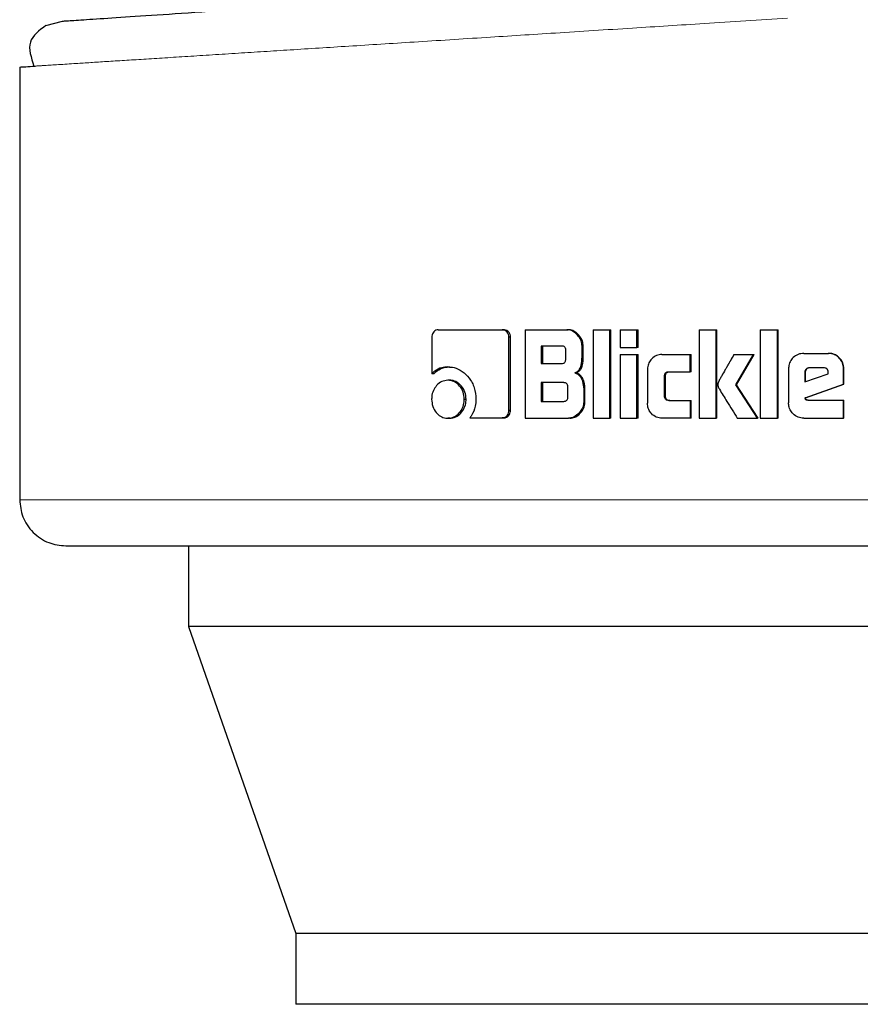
# Model space of a CAD drawing. Header units: millimetres. Extents: x 27 to 265, y 60 to 148.
# Tile 56 of 78: x 200.396 to 201.347, y 60.471 to 61.584. Entities that reach past the tile are written whole.
import ezdxf

# ---------------------------------------------------------------- set-up
doc = ezdxf.new("R2010")
doc.units = ezdxf.units.MM
doc.linetypes.add('PHANTOM', pattern=[12.7, 6.35, -1.27, 1.27, -1.27, 1.27, -1.27])

msp = doc.modelspace()

# ---------------------------------------------------------------- linework, layer by layer
at = {"color": 7, "linetype": 'Continuous', "lineweight": 25}
for p, q in [((200.4259, 61.5777), (200.4447, 61.5826)), ((200.3962, 61.5307), (200.3962, 61.0415)), ((200.8695, 61.2337), (200.9418, 61.2337)), ((200.9418, 61.2337), (200.9437, 61.2337)), ((200.9678, 61.2337), (200.9678, 61.1337)), ((200.9678, 61.2337), (201.015, 61.2337)), ((201.015, 61.2337), (201.0165, 61.2337)), ((201.0447, 61.2337), (201.0635, 61.2337)), ((201.0447, 61.2337), (201.0447, 61.1337)), ((201.0635, 61.1337), (201.0635, 61.2337)), ((201.0635, 61.2337), (201.0648, 61.2337)), ((201.0648, 61.1337), (201.0648, 61.2337)), ((201.0753, 61.2337), (201.0753, 61.2137)), ((201.0753, 61.2337), (201.0943, 61.2337)), ((201.0943, 61.2137), (201.0943, 61.2337)), ((201.0943, 61.2337), (201.0955, 61.2337)), ((201.0955, 61.2137), (201.0955, 61.2337)), ((201.1645, 61.2337), (201.184, 61.2337)), ((201.1645, 61.2337), (201.1645, 61.1337)), ((201.184, 61.1337), (201.184, 61.2337)), ((201.184, 61.2337), (201.1848, 61.2337)), ((201.1848, 61.1337), (201.1848, 61.2337)), ((201.2336, 61.2337), (201.2534, 61.2337)), ((201.2336, 61.2337), (201.2336, 61.1337)), ((201.2534, 61.1337), (201.2534, 61.2337)), ((201.2534, 61.2337), (201.254, 61.2337)), ((201.254, 61.1337), (201.254, 61.2337)), ((200.8623, 61.2252), (200.8623, 61.1839)), ((200.9495, 61.1425), (200.9495, 61.2252)), ((200.9513, 61.2252), (200.9495, 61.2252)), ((200.9513, 61.1425), (200.9513, 61.2252)), ((201.0091, 61.2153), (200.9858, 61.2153)), ((200.9858, 61.2153), (200.9858, 61.1955)), ((200.9875, 61.2153), (200.9875, 61.1955)), ((201.0322, 61.2032), (201.0322, 61.2152)), ((201.0336, 61.2152), (201.0322, 61.2152)), ((201.0336, 61.2032), (201.0336, 61.2152)), ((201.0753, 61.2137), (201.0943, 61.2137)), ((201.0955, 61.2137), (201.0943, 61.2137)), ((201.0138, 61.2005), (201.0138, 61.2103)), ((201.0336, 61.2032), (201.0322, 61.2032)), ((201.0753, 61.2057), (201.0753, 61.1337)), ((201.0753, 61.2057), (201.0943, 61.2057)), ((201.0943, 61.1337), (201.0943, 61.2057)), ((201.0943, 61.2057), (201.0955, 61.2057)), ((201.0955, 61.1337), (201.0955, 61.2057)), ((201.1226, 61.2058), (201.1545, 61.2058)), ((201.1545, 61.1862), (201.1545, 61.2058)), ((201.1545, 61.2058), (201.1555, 61.2058)), ((201.1555, 61.1862), (201.1555, 61.2058)), ((201.2039, 61.2057), (201.2261, 61.2057)), ((201.2062, 61.1715), (201.2261, 61.2057)), ((201.207, 61.1715), (201.2268, 61.2057)), ((201.2261, 61.2057), (201.2268, 61.2057)), ((201.283, 61.207), (201.3107, 61.207)), ((201.3107, 61.207), (201.3111, 61.207)), ((200.8805, 61.1917), (200.8826, 61.1917)), ((200.9858, 61.1955), (201.0091, 61.1955)), ((201.1062, 61.1888), (201.1062, 61.1507)), ((201.2658, 61.1897), (201.2658, 61.151)), ((201.3055, 61.1907), (201.2893, 61.1907)), ((201.3283, 61.1897), (201.328, 61.1897)), ((201.328, 61.1722), (201.328, 61.1897)), ((201.3283, 61.1722), (201.3283, 61.1897)), ((200.8645, 61.1839), (200.8623, 61.1839)), ((201.0239, 61.1849), (201.0254, 61.1849)), ((201.1254, 61.1588), (201.1254, 61.1813)), ((201.1265, 61.1813), (201.1254, 61.1813)), ((201.1265, 61.1588), (201.1265, 61.1813)), ((201.1303, 61.1862), (201.1545, 61.1862)), ((201.1555, 61.1862), (201.1545, 61.1862)), ((201.2841, 61.1858), (201.2841, 61.1749)), ((201.2841, 61.1858), (201.2846, 61.1858)), ((201.2841, 61.1749), (201.3106, 61.1838)), ((201.2846, 61.1858), (201.2846, 61.1749)), ((201.3106, 61.1838), (201.3106, 61.1856)), ((200.8825, 61.1766), (200.8804, 61.1766)), ((201.0115, 61.1739), (200.9858, 61.1739)), ((200.9858, 61.1739), (200.9858, 61.1527)), ((200.9875, 61.1739), (200.9875, 61.1527)), ((201.0161, 61.1577), (201.0161, 61.1689)), ((201.0341, 61.1664), (201.0341, 61.1522)), ((201.0355, 61.1664), (201.0341, 61.1664)), ((201.0355, 61.1522), (201.0355, 61.1664)), ((201.207, 61.1715), (201.2062, 61.1715)), ((201.2305, 61.1337), (201.2062, 61.1715)), ((201.2312, 61.1337), (201.207, 61.1715)), ((201.2844, 61.1569), (201.328, 61.1722)), ((201.2849, 61.1569), (201.3283, 61.1722)), ((201.3283, 61.1722), (201.328, 61.1722)), ((200.899, 61.1552), (200.901, 61.1552)), ((201.1265, 61.1588), (201.1254, 61.1588)), ((201.2849, 61.1569), (201.2844, 61.1569)), ((200.9858, 61.1527), (201.0115, 61.1527)), ((201.0355, 61.1522), (201.0341, 61.1522)), ((201.1303, 61.1538), (201.1545, 61.1538)), ((201.1545, 61.1538), (201.1545, 61.1337)), ((201.1545, 61.1538), (201.1555, 61.1538)), ((201.1555, 61.1337), (201.1555, 61.1538)), ((201.2875, 61.1541), (201.328, 61.1541)), ((201.328, 61.1337), (201.328, 61.1541)), ((201.328, 61.1541), (201.3283, 61.1541)), ((201.3283, 61.1337), (201.3283, 61.1541)), ((200.8825, 61.1337), (200.8804, 61.1337)), ((200.9053, 61.134), (200.9418, 61.134)), ((200.9437, 61.134), (200.9418, 61.134)), ((200.9513, 61.1425), (200.9495, 61.1425)), ((200.9678, 61.1337), (201.0168, 61.1337)), ((201.0184, 61.1337), (201.0168, 61.1337)), ((201.0447, 61.1337), (201.0635, 61.1337)), ((201.0648, 61.1337), (201.0635, 61.1337)), ((201.0753, 61.1337), (201.0943, 61.1337)), ((201.0955, 61.1337), (201.0943, 61.1337)), ((201.1545, 61.1337), (201.1226, 61.1337)), ((201.1555, 61.1337), (201.1545, 61.1337)), ((201.1645, 61.1337), (201.184, 61.1337)), ((201.1848, 61.1337), (201.184, 61.1337)), ((201.2078, 61.1337), (201.2305, 61.1337)), ((201.2312, 61.1337), (201.2305, 61.1337)), ((201.2336, 61.1337), (201.2534, 61.1337)), ((201.254, 61.1337), (201.2534, 61.1337)), ((201.283, 61.1337), (201.328, 61.1337)), ((201.3283, 61.1337), (201.328, 61.1337)), ((200.587, 60.9894), (200.587, 60.8981)), ((202.1231, 60.8981), (200.587, 60.8981)), ((200.587, 60.8981), (200.7085, 60.5511)), ((200.7085, 60.5511), (200.7085, 60.4711)), ((201.9821, 60.5511), (200.7085, 60.5511)), ((201.9821, 60.4711), (200.7085, 60.4711))]:
    msp.add_line(p, q, dxfattribs=at)
at = {"color": 8, "linetype": 'PHANTOM', "lineweight": 18}
msp.add_line((201.4025, 61.0415), (200.3962, 61.0415), dxfattribs=at)
at = {"color": 7, "linetype": 'Continuous', "lineweight": 25}
for points, knots in [([(200.4447, 61.5826), (200.446, 61.5827), (200.4487, 61.5829), (200.4698, 61.5843), (200.5032, 61.5865), (200.5496, 61.5896), (200.6081, 61.5936), (200.6778, 61.5982), (200.7578, 61.6036), (200.847, 61.6096), (200.944, 61.6161), (201.0475, 61.623), (201.156, 61.6303), (201.2309, 61.6353), (201.2683, 61.6378)], [0, 0, 0, 0, 0.083258, 0.166489, 0.249769, 0.333057, 0.416331, 0.499665, 0.583014, 0.666352, 0.749752, 0.833163, 0.916555, 1, 1, 1, 1]), ([(200.4259, 61.5777), (200.4182, 61.572), (200.4027, 61.5606), (200.4091, 61.5414), (200.4123, 61.5317)], [0, 0, 0, 0, 0.496204, 1, 1, 1, 1]), ([(200.3962, 61.5307), (200.3969, 61.5307), (200.3981, 61.5308), (200.4098, 61.5315), (200.4136, 61.5318)], [0, 0, 0, 0, 0.670658, 1, 1, 1, 1]), ([(200.8695, 61.2337), (200.8686, 61.2336), (200.8668, 61.2334), (200.8646, 61.2316), (200.863, 61.2293), (200.8624, 61.227), (200.8623, 61.2256), (200.8623, 61.2252)], [0, 0, 0, 0, 0.237857, 0.478385, 0.691184, 0.914871, 1, 1, 1, 1]), ([(200.9495, 61.2252), (200.9494, 61.2263), (200.9492, 61.2284), (200.9476, 61.2309), (200.9457, 61.2327), (200.9437, 61.2336), (200.9424, 61.2337), (200.9418, 61.2337)], [0, 0, 0, 0, 0.231931, 0.466692, 0.674282, 0.866861, 1, 1, 1, 1]), ([(200.9513, 61.2252), (200.9512, 61.2263), (200.951, 61.2285), (200.9493, 61.2312), (200.9471, 61.2331), (200.9451, 61.2336), (200.9439, 61.2337), (200.9437, 61.2337)], [0, 0, 0, 0, 0.24531, 0.49319, 0.705928, 0.934137, 1, 1, 1, 1]), ([(201.0322, 61.2152), (201.032, 61.2173), (201.0316, 61.2213), (201.0281, 61.227), (201.0235, 61.2314), (201.0185, 61.2335), (201.0159, 61.2337), (201.015, 61.2337)], [0, 0, 0, 0, 0.211216, 0.417835, 0.697582, 0.89958, 1, 1, 1, 1]), ([(201.0336, 61.2152), (201.0334, 61.2173), (201.033, 61.2213), (201.0295, 61.227), (201.0249, 61.2315), (201.02, 61.2335), (201.0174, 61.2337), (201.0165, 61.2337)], [0, 0, 0, 0, 0.2124598, 0.420105, 0.6999265, 0.9008453, 1, 1, 1, 1]), ([(201.0138, 61.2103), (201.0137, 61.2112), (201.0137, 61.2124), (201.0128, 61.2139), (201.0118, 61.2148), (201.0105, 61.2152), (201.0095, 61.2153), (201.0091, 61.2153)], [0, 0, 0, 0, 0.314492, 0.468228, 0.623013, 0.839689, 1, 1, 1, 1]), ([(201.0091, 61.1955), (201.0098, 61.1956), (201.0109, 61.1956), (201.0123, 61.1964), (201.0132, 61.1974), (201.0137, 61.1989), (201.0138, 61.2), (201.0138, 61.2005)], [0, 0, 0, 0, 0.2726137, 0.4362372, 0.6012576, 0.7925192, 1, 1, 1, 1]), ([(201.0239, 61.1849), (201.0251, 61.1855), (201.0272, 61.1864), (201.0298, 61.1895), (201.0318, 61.1951), (201.032, 61.1999), (201.0322, 61.2032)], [0, 0, 0, 0, 0.186504, 0.343324, 0.54885, 1, 1, 1, 1]), ([(201.0254, 61.1849), (201.0266, 61.1854), (201.0287, 61.1864), (201.0313, 61.1895), (201.0332, 61.1951), (201.0335, 61.1999), (201.0336, 61.2032)], [0, 0, 0, 0, 0.184852, 0.341626, 0.546614, 1, 1, 1, 1]), ([(201.1226, 61.2058), (201.1205, 61.2056), (201.1162, 61.2051), (201.1111, 61.2013), (201.1075, 61.1964), (201.1063, 61.192), (201.1062, 61.1894), (201.1062, 61.1888)], [0, 0, 0, 0, 0.246112, 0.49409, 0.706471, 0.932698, 1, 1, 1, 1]), ([(201.2039, 61.2057), (201.2026, 61.2034), (201.2012, 61.2009), (201.1996, 61.1981), (201.1993, 61.1976), (201.1989, 61.1968), (201.1985, 61.1962), (201.1982, 61.1957), (201.198, 61.1952), (201.1976, 61.1946), (201.1973, 61.1941), (201.197, 61.1935), (201.1967, 61.193), (201.1965, 61.1926), (201.1962, 61.1922), (201.196, 61.1917), (201.1956, 61.1912), (201.1951, 61.1901), (201.1932, 61.1869), (201.1909, 61.1829), (201.1886, 61.1788), (201.1875, 61.1767), (201.187, 61.1757), (201.1867, 61.1751), (201.1864, 61.1744), (201.186, 61.1733), (201.1858, 61.1722), (201.1858, 61.1715)], [0, 0, 0, 0, 0.206852, 0.219792, 0.245645, 0.25857, 0.284423, 0.297365, 0.31029, 0.323218, 0.349083, 0.362004, 0.374932, 0.387857, 0.40079, 0.413715, 0.426654, 0.452512, 0.504221, 0.711092, 0.814522, 0.866245, 0.892105, 0.905034, 0.917956, 0.943837, 1, 1, 1, 1]), ([(201.283, 61.207), (201.2808, 61.2068), (201.2764, 61.2064), (201.271, 61.2026), (201.2672, 61.1977), (201.2659, 61.1931), (201.2658, 61.1904), (201.2658, 61.1897)], [0, 0, 0, 0, 0.242841, 0.487177, 0.701509, 0.919938, 1, 1, 1, 1]), ([(201.328, 61.1897), (201.3278, 61.1919), (201.3273, 61.1964), (201.3235, 61.2017), (201.3187, 61.2055), (201.3141, 61.2069), (201.3114, 61.207), (201.3107, 61.207)], [0, 0, 0, 0, 0.242786, 0.486988, 0.700861, 0.920389, 1, 1, 1, 1]), ([(201.3283, 61.1897), (201.3281, 61.1919), (201.3276, 61.1964), (201.3238, 61.2018), (201.3189, 61.2056), (201.3144, 61.2069), (201.3117, 61.207), (201.3111, 61.207)], [0, 0, 0, 0, 0.244557, 0.490515, 0.705455, 0.924177, 1, 1, 1, 1]), ([(200.8805, 61.1917), (200.8782, 61.1915), (200.8729, 61.1912), (200.8667, 61.1881), (200.8634, 61.1849), (200.8623, 61.1839)], [0, 0, 0, 0, 0.350313, 0.792523, 1, 1, 1, 1]), ([(200.8645, 61.1839), (200.8663, 61.1856), (200.8704, 61.1893), (200.8769, 61.1915), (200.8812, 61.1917), (200.8826, 61.1917)], [0, 0, 0, 0, 0.348288, 0.793396, 1, 1, 1, 1]), ([(200.8805, 61.1917), (200.8828, 61.1916), (200.8885, 61.1912), (200.897, 61.1871), (200.905, 61.1792), (200.9112, 61.1684), (200.9118, 61.1596), (200.9122, 61.1553)], [0, 0, 0, 0, 0.141668, 0.344203, 0.545936, 0.775192, 1, 1, 1, 1]), ([(201.2893, 61.1907), (201.2886, 61.1907), (201.2872, 61.1905), (201.2855, 61.1893), (201.2844, 61.1878), (201.2842, 61.1865), (201.2841, 61.1858), (201.2841, 61.1858)], [0, 0, 0, 0, 0.27205, 0.519367, 0.755437, 0.965068, 1, 1, 1, 1]), ([(201.2898, 61.1907), (201.2891, 61.1907), (201.2877, 61.1905), (201.2861, 61.1894), (201.285, 61.1879), (201.2847, 61.1866), (201.2846, 61.1859), (201.2846, 61.1858)], [0, 0, 0, 0, 0.25735, 0.505115, 0.738726, 0.950709, 1, 1, 1, 1]), ([(201.3106, 61.1856), (201.3105, 61.1864), (201.3104, 61.1876), (201.3097, 61.1891), (201.3087, 61.19), (201.3073, 61.1906), (201.3062, 61.1907), (201.3055, 61.1907)], [0, 0, 0, 0, 0.27331, 0.436321, 0.600591, 0.749622, 1, 1, 1, 1]), ([(201.0239, 61.1849), (201.0251, 61.1845), (201.0277, 61.1836), (201.0309, 61.1802), (201.0334, 61.1743), (201.0338, 61.1694), (201.0341, 61.1664)], [0, 0, 0, 0, 0.175768, 0.369282, 0.612785, 1, 1, 1, 1]), ([(201.0355, 61.1664), (201.0353, 61.1691), (201.035, 61.1738), (201.0328, 61.1794), (201.0299, 61.183), (201.0273, 61.1844), (201.0257, 61.1848), (201.0254, 61.1849)], [0, 0, 0, 0, 0.347323, 0.606088, 0.77912, 0.952766, 1, 1, 1, 1]), ([(201.1254, 61.1813), (201.1255, 61.1819), (201.1255, 61.1831), (201.1262, 61.1845), (201.1272, 61.1855), (201.1286, 61.1862), (201.1297, 61.1862), (201.1303, 61.1862)], [0, 0, 0, 0, 0.249217, 0.4119989, 0.5764215, 0.7639245, 1, 1, 1, 1]), ([(201.1265, 61.1813), (201.1266, 61.182), (201.1266, 61.1832), (201.1273, 61.1846), (201.1284, 61.1856), (201.1298, 61.1862), (201.1309, 61.1862), (201.1314, 61.1862)], [0, 0, 0, 0, 0.266532, 0.428073, 0.59106, 0.784592, 1, 1, 1, 1]), ([(200.8804, 61.1766), (200.8781, 61.1764), (200.8733, 61.1758), (200.8677, 61.1712), (200.8637, 61.1651), (200.8622, 61.1594), (200.8621, 61.156), (200.8621, 61.1552)], [0, 0, 0, 0, 0.2430202, 0.488109, 0.6981655, 0.9211024, 1, 1, 1, 1]), ([(200.899, 61.1552), (200.8988, 61.1579), (200.8983, 61.1634), (200.8942, 61.1701), (200.8889, 61.1748), (200.884, 61.1765), (200.8812, 61.1766), (200.8804, 61.1766)], [0, 0, 0, 0, 0.24304, 0.4881, 0.700026, 0.9231, 1, 1, 1, 1]), ([(200.901, 61.1552), (200.9008, 61.1579), (200.9003, 61.1634), (200.8963, 61.17), (200.8911, 61.1747), (200.8862, 61.1765), (200.8833, 61.1766), (200.8825, 61.1766)], [0, 0, 0, 0, 0.241001, 0.483988, 0.695766, 0.91972, 1, 1, 1, 1]), ([(201.0161, 61.1689), (201.016, 61.1698), (201.016, 61.1711), (201.0151, 61.1726), (201.0141, 61.1734), (201.0128, 61.1739), (201.0119, 61.1739), (201.0115, 61.1739)], [0, 0, 0, 0, 0.32094, 0.473962, 0.628203, 0.843731, 1, 1, 1, 1]), ([(201.1858, 61.1715), (201.1858, 61.1712), (201.1858, 61.1707), (201.186, 61.17), (201.1862, 61.1694), (201.1864, 61.1687), (201.1869, 61.1677), (201.1886, 61.1646), (201.1918, 61.1595), (201.1985, 61.1486), (201.2039, 61.14), (201.2078, 61.1337)], [0, 0, 0, 0, 0.022902, 0.034362, 0.045816, 0.068743, 0.080192, 0.125989, 0.309266, 0.492428, 1, 1, 1, 1]), ([(200.8621, 61.1552), (200.8623, 61.1524), (200.8628, 61.1469), (200.8668, 61.1402), (200.8719, 61.1356), (200.8767, 61.1339), (200.8796, 61.1338), (200.8804, 61.1337)], [0, 0, 0, 0, 0.243071, 0.488327, 0.697738, 0.916625, 1, 1, 1, 1]), ([(200.8804, 61.1337), (200.8828, 61.134), (200.8875, 61.1345), (200.8933, 61.1392), (200.8974, 61.1452), (200.8989, 61.1509), (200.899, 61.1542), (200.899, 61.1552)], [0, 0, 0, 0, 0.242973, 0.488026, 0.701047, 0.919141, 1, 1, 1, 1]), ([(200.8825, 61.1337), (200.8848, 61.134), (200.8895, 61.1345), (200.8953, 61.1391), (200.8993, 61.1451), (200.9009, 61.1508), (200.901, 61.1542), (200.901, 61.1552)], [0, 0, 0, 0, 0.240968, 0.484058, 0.695985, 0.915374, 1, 1, 1, 1]), ([(200.9122, 61.1553), (200.912, 61.1526), (200.9116, 61.146), (200.9086, 61.1388), (200.9059, 61.1349), (200.9053, 61.134)], [0, 0, 0, 0, 0.351413, 0.854014, 1, 1, 1, 1]), ([(201.0115, 61.1527), (201.0122, 61.1528), (201.0132, 61.1528), (201.0146, 61.1535), (201.0155, 61.1546), (201.016, 61.1561), (201.0161, 61.1572), (201.0161, 61.1577)], [0, 0, 0, 0, 0.266655, 0.42901, 0.593114, 0.790501, 1, 1, 1, 1]), ([(201.1303, 61.1538), (201.1295, 61.1538), (201.1282, 61.1539), (201.1268, 61.1548), (201.1259, 61.1559), (201.1255, 61.1573), (201.1255, 61.1583), (201.1254, 61.1588)], [0, 0, 0, 0, 0.32436, 0.475692, 0.626748, 0.831199, 1, 1, 1, 1]), ([(201.1314, 61.1538), (201.1305, 61.1538), (201.1292, 61.1539), (201.1278, 61.1549), (201.127, 61.156), (201.1266, 61.1574), (201.1265, 61.1583), (201.1265, 61.1588)], [0, 0, 0, 0, 0.334721, 0.484735, 0.634561, 0.846407, 1, 1, 1, 1]), ([(201.2875, 61.1541), (201.287, 61.1541), (201.2862, 61.1541), (201.2854, 61.1545), (201.285, 61.1548), (201.2845, 61.1556), (201.2845, 61.1563), (201.2844, 61.1569)], [0, 0, 0, 0, 0.335009, 0.463242, 0.562678, 0.662446, 1, 1, 1, 1]), ([(201.288, 61.1541), (201.2875, 61.1541), (201.2868, 61.1541), (201.286, 61.1544), (201.2855, 61.1547), (201.285, 61.1556), (201.2849, 61.1563), (201.2849, 61.1569)], [0, 0, 0, 0, 0.289895, 0.426977, 0.537103, 0.648274, 1, 1, 1, 1]), ([(201.0341, 61.1522), (201.0339, 61.1501), (201.0334, 61.1461), (201.0299, 61.1404), (201.0253, 61.1359), (201.0203, 61.1339), (201.0177, 61.1338), (201.0168, 61.1337)], [0, 0, 0, 0, 0.2123072, 0.4181053, 0.6994926, 0.9059851, 1, 1, 1, 1]), ([(201.0184, 61.1337), (201.0203, 61.1339), (201.0241, 61.1344), (201.0294, 61.1382), (201.0335, 61.1432), (201.0354, 61.1485), (201.0355, 61.1513), (201.0355, 61.1522)], [0, 0, 0, 0, 0.2136566, 0.4277701, 0.7030449, 0.9072607, 1, 1, 1, 1]), ([(201.1226, 61.1337), (201.1204, 61.134), (201.116, 61.1344), (201.1108, 61.1384), (201.1073, 61.1435), (201.1063, 61.1478), (201.1062, 61.1502), (201.1062, 61.1507)], [0, 0, 0, 0, 0.2546129, 0.5106632, 0.7284174, 0.9452371, 1, 1, 1, 1]), ([(201.283, 61.1337), (201.2807, 61.1339), (201.2763, 61.1344), (201.2709, 61.1382), (201.2672, 61.1432), (201.2659, 61.1477), (201.2658, 61.1503), (201.2658, 61.151)], [0, 0, 0, 0, 0.246547, 0.494885, 0.706894, 0.924834, 1, 1, 1, 1]), ([(200.9418, 61.134), (200.9428, 61.1341), (200.9447, 61.1343), (200.947, 61.1361), (200.9488, 61.1384), (200.9494, 61.1407), (200.9495, 61.1421), (200.9495, 61.1425)], [0, 0, 0, 0, 0.237346, 0.477421, 0.692862, 0.91821, 1, 1, 1, 1]), ([(200.9437, 61.134), (200.9447, 61.1341), (200.9468, 61.1344), (200.9492, 61.1364), (200.9508, 61.1389), (200.9512, 61.1411), (200.9513, 61.1422), (200.9513, 61.1425)], [0, 0, 0, 0, 0.267564, 0.513591, 0.736639, 0.951842, 1, 1, 1, 1]), ([(200.3962, 61.0415), (200.3969, 61.0349), (200.3979, 61.0249), (200.4044, 61.0128), (200.4111, 61.0044), (200.4195, 60.9977), (200.4316, 60.9912), (200.4417, 60.9901), (200.4482, 60.9894)], [0, 0, 0, 0, 0.239456, 0.368363, 0.499998, 0.631642, 0.760548, 1, 1, 1, 1]), ([(200.4482, 60.9894), (200.4496, 60.9894), (200.4525, 60.9894), (200.4753, 60.9894), (200.5105, 60.9894), (200.558, 60.9894), (200.6156, 60.9894), (200.6811, 60.9894), (200.7525, 60.9894), (200.8352, 60.9894), (200.9288, 60.9894), (201.0317, 60.9894), (201.1314, 60.9894), (201.2264, 60.9894), (201.3159, 60.9894), (201.3743, 60.9894), (201.4025, 60.9894)], [0, 0, 0, 0, 0.079466, 0.158318, 0.23597, 0.311891, 0.385617, 0.456775, 0.525075, 0.590319, 0.671985, 0.748283, 0.819301, 0.883239, 0.943491, 1, 1, 1, 1])]:
    msp.add_open_spline(points, degree=3, knots=knots, dxfattribs=at)
at = {"color": 8, "linetype": 'PHANTOM', "lineweight": 18}
msp.add_open_spline([(200.4136, 61.5318), (200.4169, 61.532), (200.4267, 61.5326), (200.4549, 61.5344), (200.4934, 61.5369), (200.5356, 61.5395), (200.5854, 61.5427), (200.6411, 61.5462), (200.7022, 61.5501), (200.7685, 61.5543), (200.8425, 61.559), (200.9208, 61.564), (201.0034, 61.5693), (201.086, 61.5745), (201.1738, 61.5801), (201.2331, 61.5839), (201.2647, 61.5859)], degree=3, knots=[0, 0, 0, 0, 0.04866, 0.144303, 0.213643, 0.284263, 0.356164, 0.429349, 0.496645, 0.566615, 0.639265, 0.714593, 0.783455, 0.857282, 0.924024, 1, 1, 1, 1], dxfattribs=at)

doc.saveas('drawing.dxf')
